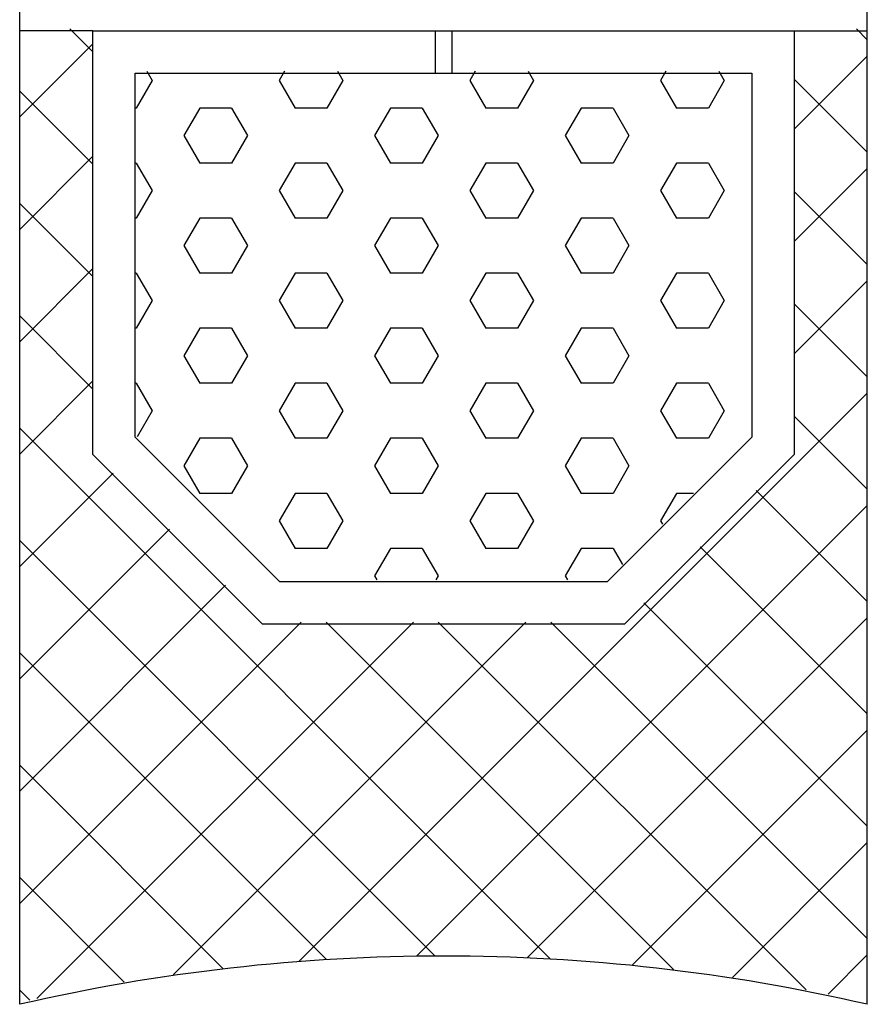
# Model space of a CAD drawing. Extents: x 0 to 532, y -51 to 380.
# Tile 4 of 52: x 46 to 57, y 76 to 88. Entities that reach past the tile are written whole.
import ezdxf

# ---------------------------------------------------------------- set-up
doc = ezdxf.new("R2010")
doc.units = 0
doc.header["$MEASUREMENT"] = 0
doc.layers.get('0').update_dxf_attribs({"linetype": 'CONTINUOUS'})
doc.layers.add('SCHRAFFUR', color=8, linetype='CONTINUOUS')
doc.layers.add('U025', color=2, linetype='CONTINUOUS')

# ---------------------------------------------------------------- blocks, each defined once
blk = doc.blocks.new('*X')
at = {"color": 0}
for p, q in [((47.091, 87.633), (47.363, 87.362)), ((56.372, 87.633), (56.5, 87.505)), ((47.363, 87.457), (46.5, 86.594)), ((56.5, 87.313), (55.637, 86.45)), ((48.062, 87.025), (47.875, 86.7)), ((48, 87.133), (48.062, 87.025)), ((49.562, 87.025), (49.75, 86.7)), ((49.625, 87.133), (49.562, 87.025)), ((50.312, 87.025), (50.125, 86.7)), ((50.25, 87.133), (50.312, 87.025)), ((51.812, 87.025), (52, 86.7)), ((51.875, 87.133), (51.812, 87.025)), ((52.562, 87.025), (52.375, 86.7)), ((52.5, 87.133), (52.562, 87.025)), ((54.062, 87.025), (54.25, 86.7)), ((54.125, 87.133), (54.062, 87.025)), ((54.812, 87.025), (54.625, 86.7)), ((54.75, 87.133), (54.812, 87.025)), ((55.637, 87.042), (56.5, 86.179)), ((46.5, 86.899), (47.363, 86.036)), ((47.875, 86.7), (47.863, 86.7)), ((48.625, 86.7), (48.437, 86.375)), ((49, 86.7), (48.625, 86.7)), ((49, 86.7), (49.187, 86.375)), ((50.125, 86.7), (49.75, 86.7)), ((50.875, 86.7), (50.687, 86.375)), ((51.25, 86.7), (50.875, 86.7)), ((51.25, 86.7), (51.437, 86.375)), ((52.375, 86.7), (52, 86.7)), ((53.125, 86.7), (52.937, 86.375)), ((53.5, 86.7), (53.125, 86.7)), ((53.5, 86.7), (53.687, 86.375)), ((54.625, 86.7), (54.25, 86.7)), ((48.437, 86.375), (48.625, 86.05)), ((49.187, 86.375), (49, 86.05)), ((50.687, 86.375), (50.875, 86.05)), ((51.437, 86.375), (51.25, 86.05)), ((52.937, 86.375), (53.125, 86.05)), ((53.687, 86.375), (53.5, 86.05)), ((47.363, 86.131), (46.5, 85.268)), ((47.875, 86.05), (47.863, 86.05)), ((47.875, 86.05), (48.062, 85.726)), ((49, 86.05), (48.625, 86.05)), ((49.75, 86.05), (49.562, 85.726)), ((50.125, 86.05), (49.75, 86.05)), ((50.125, 86.05), (50.312, 85.726)), ((51.25, 86.05), (50.875, 86.05)), ((52, 86.05), (51.812, 85.726)), ((52.375, 86.05), (52, 86.05)), ((52.375, 86.05), (52.562, 85.726)), ((53.5, 86.05), (53.125, 86.05)), ((54.25, 86.05), (54.062, 85.726)), ((54.625, 86.05), (54.25, 86.05)), ((54.625, 86.05), (54.812, 85.726)), ((56.5, 85.987), (55.637, 85.124)), ((48.062, 85.726), (47.875, 85.401)), ((49.562, 85.726), (49.75, 85.401)), ((50.312, 85.726), (50.125, 85.401)), ((51.812, 85.726), (52, 85.401)), ((52.562, 85.726), (52.375, 85.401)), ((54.062, 85.726), (54.25, 85.401)), ((54.812, 85.726), (54.625, 85.401)), ((55.637, 85.716), (56.5, 84.854)), ((46.5, 85.573), (47.363, 84.71)), ((47.875, 85.401), (47.863, 85.401)), ((48.625, 85.401), (48.437, 85.076)), ((49, 85.401), (48.625, 85.401)), ((49, 85.401), (49.187, 85.076)), ((50.125, 85.401), (49.75, 85.401)), ((50.875, 85.401), (50.687, 85.076)), ((51.25, 85.401), (50.875, 85.401)), ((51.25, 85.401), (51.437, 85.076)), ((52.375, 85.401), (52, 85.401)), ((53.125, 85.401), (52.937, 85.076)), ((53.5, 85.401), (53.125, 85.401)), ((53.5, 85.401), (53.687, 85.076)), ((54.625, 85.401), (54.25, 85.401)), ((48.437, 85.076), (48.625, 84.751)), ((49.187, 85.076), (49, 84.751)), ((50.687, 85.076), (50.875, 84.751)), ((51.437, 85.076), (51.25, 84.751)), ((52.937, 85.076), (53.125, 84.751)), ((53.687, 85.076), (53.5, 84.751)), ((47.363, 84.805), (46.5, 83.942)), ((47.875, 84.751), (47.863, 84.751)), ((47.875, 84.751), (48.062, 84.427)), ((49, 84.751), (48.625, 84.751)), ((49.75, 84.751), (49.562, 84.427)), ((50.125, 84.751), (49.75, 84.751)), ((50.125, 84.751), (50.312, 84.427)), ((51.25, 84.751), (50.875, 84.751)), ((52, 84.751), (51.812, 84.427)), ((52.375, 84.751), (52, 84.751)), ((52.375, 84.751), (52.562, 84.427)), ((53.5, 84.751), (53.125, 84.751)), ((54.25, 84.751), (54.062, 84.427)), ((54.625, 84.751), (54.25, 84.751)), ((54.625, 84.751), (54.812, 84.427)), ((56.5, 84.661), (55.637, 83.799)), ((48.062, 84.427), (47.875, 84.102)), ((49.562, 84.427), (49.75, 84.102)), ((50.312, 84.427), (50.125, 84.102)), ((51.812, 84.427), (52, 84.102)), ((52.562, 84.427), (52.375, 84.102)), ((54.062, 84.427), (54.25, 84.102)), ((54.812, 84.427), (54.625, 84.102)), ((55.637, 84.391), (56.5, 83.528)), ((46.5, 84.247), (47.363, 83.384)), ((47.875, 84.102), (47.863, 84.102)), ((48.625, 84.102), (48.437, 83.777)), ((49, 84.102), (48.625, 84.102)), ((49, 84.102), (49.187, 83.777)), ((50.125, 84.102), (49.75, 84.102)), ((50.875, 84.102), (50.687, 83.777)), ((51.25, 84.102), (50.875, 84.102)), ((51.25, 84.102), (51.437, 83.777)), ((52.375, 84.102), (52, 84.102)), ((53.125, 84.102), (52.937, 83.777)), ((53.5, 84.102), (53.125, 84.102)), ((53.5, 84.102), (53.687, 83.777)), ((54.625, 84.102), (54.25, 84.102)), ((48.437, 83.777), (48.625, 83.452)), ((49.187, 83.777), (49, 83.452)), ((50.687, 83.777), (50.875, 83.452)), ((51.437, 83.777), (51.25, 83.452)), ((52.937, 83.777), (53.125, 83.452)), ((53.687, 83.777), (53.5, 83.452)), ((47.363, 83.479), (46.5, 82.616)), ((47.875, 83.452), (47.863, 83.452)), ((47.875, 83.452), (48.062, 83.128)), ((49, 83.452), (48.625, 83.452)), ((49.75, 83.452), (49.562, 83.128)), ((50.125, 83.452), (49.75, 83.452)), ((50.125, 83.452), (50.312, 83.128)), ((51.25, 83.452), (50.875, 83.452)), ((52, 83.452), (51.812, 83.128)), ((52.375, 83.452), (52, 83.452)), ((52.375, 83.452), (52.562, 83.128)), ((53.5, 83.452), (53.125, 83.452)), ((54.25, 83.452), (54.062, 83.128)), ((54.625, 83.452), (54.25, 83.452)), ((54.625, 83.452), (54.812, 83.128)), ((56.5, 83.336), (49.794, 76.63)), ((48.062, 83.128), (47.884, 82.819)), ((49.562, 83.128), (49.75, 82.803)), ((50.312, 83.128), (50.125, 82.803)), ((51.812, 83.128), (52, 82.803)), ((52.562, 83.128), (52.375, 82.803)), ((54.062, 83.128), (54.25, 82.803)), ((54.812, 83.128), (54.625, 82.803)), ((55.637, 83.065), (56.5, 82.202)), ((46.5, 82.921), (52.763, 76.658)), ((48.625, 82.803), (48.437, 82.478)), ((49, 82.803), (48.625, 82.803)), ((49, 82.803), (49.187, 82.478)), ((50.125, 82.803), (49.75, 82.803)), ((50.875, 82.803), (50.687, 82.478)), ((51.25, 82.803), (50.875, 82.803)), ((51.25, 82.803), (51.437, 82.478)), ((52.375, 82.803), (52, 82.803)), ((53.125, 82.803), (52.937, 82.478)), ((53.5, 82.803), (53.125, 82.803)), ((53.5, 82.803), (53.687, 82.478)), ((54.625, 82.803), (54.25, 82.803)), ((47.603, 82.393), (46.5, 81.291)), ((48.437, 82.478), (48.625, 82.153)), ((49.187, 82.478), (49, 82.153)), ((50.687, 82.478), (50.875, 82.153)), ((51.437, 82.478), (51.25, 82.153)), ((52.937, 82.478), (53.125, 82.153)), ((53.687, 82.478), (53.5, 82.153)), ((49, 82.153), (48.625, 82.153)), ((49.75, 82.153), (49.562, 81.829)), ((50.125, 82.153), (49.75, 82.153)), ((50.125, 82.153), (50.312, 81.829)), ((51.25, 82.153), (50.875, 82.153)), ((52, 82.153), (51.812, 81.829)), ((52.375, 82.153), (52, 82.153)), ((52.375, 82.153), (52.562, 81.829)), ((53.5, 82.153), (53.125, 82.153)), ((54.25, 82.153), (54.062, 81.829)), ((54.45, 82.153), (54.25, 82.153)), ((55.19, 82.186), (56.5, 80.876)), ((56.5, 82.01), (51.181, 76.69)), ((49.562, 81.829), (49.75, 81.504)), ((50.312, 81.829), (50.125, 81.504)), ((51.812, 81.829), (52, 81.504)), ((52.562, 81.829), (52.375, 81.504)), ((54.062, 81.829), (54.085, 81.789)), ((48.266, 81.731), (46.5, 79.965)), ((46.5, 81.595), (51.403, 76.692)), ((50.125, 81.504), (49.75, 81.504)), ((50.875, 81.504), (50.687, 81.179)), ((51.25, 81.504), (50.875, 81.504)), ((51.25, 81.504), (51.437, 81.179)), ((52.375, 81.504), (52, 81.504)), ((53.125, 81.504), (52.937, 81.179)), ((53.5, 81.504), (53.125, 81.504)), ((53.5, 81.504), (53.61, 81.313)), ((54.527, 81.523), (56.5, 79.55)), ((50.687, 81.179), (50.714, 81.133)), ((51.437, 81.179), (51.411, 81.133)), ((52.937, 81.179), (52.964, 81.133)), ((48.929, 81.068), (46.5, 78.639)), ((53.864, 80.86), (56.5, 78.225)), ((49.82, 80.633), (46.5, 77.313)), ((51.146, 80.633), (46.704, 76.192)), ((52.472, 80.633), (48.311, 76.472)), ((50.114, 80.633), (54.214, 76.533)), ((51.439, 80.633), (55.778, 76.295)), ((56.5, 80.684), (52.488, 76.672)), ((52.765, 80.633), (56.5, 76.899)), ((46.5, 80.27), (50.118, 76.651)), ((56.5, 79.358), (53.727, 76.585)), ((46.5, 78.944), (48.898, 76.546)), ((56.5, 78.032), (54.909, 76.441)), ((46.5, 77.618), (47.733, 76.385)), ((56.5, 76.706), (56.038, 76.244)), ((46.5, 76.292), (46.619, 76.173))]:
    blk.add_line(p, q, dxfattribs=at)

msp = doc.modelspace()

# ---------------------------------------------------------------- linework, layer by layer
at = {"layer": 'U025'}
for p, q in [((47.36283, 87.60957), (46.5, 87.60957)), ((51.4, 87.60957), (51.4, 87.10957)), ((51.6, 87.60957), (51.6, 87.10957)), ((55.63717, 87.60957), (56.5, 87.60957))]:
    msp.add_line(p, q, dxfattribs=at)
for points in [[(46.5, 76.12354), (46.5, 297.04493), (46.5, 297.66388)], [(56.5, 76.12354), (56.5, 297.04493), (56.5, 297.66388)]]:
    msp.add_lwpolyline(points, dxfattribs=at)
for points in [[(47.36283, 87.60957), (55.63717, 87.60957), (55.63717, 82.60957), (53.63717, 80.60957), (49.36283, 80.60957), (47.36283, 82.60957)], [(47.86283, 87.10957), (55.13717, 87.10957), (55.13717, 82.81668), (53.43006, 81.10957), (49.56994, 81.10957), (47.86283, 82.81668)]]:
    msp.add_lwpolyline(points, close=True, dxfattribs=at)
msp.add_arc((51.5, 54.44231), 22.25031, 77.01382, 102.98618, dxfattribs=at)

# ---------------------------------------------------------------- block references
at = {"layer": 'SCHRAFFUR', "linetype": 'CONTINUOUS'}
msp.add_blockref('*X', (0, 0), dxfattribs=at)
msp.add_blockref('*X', (0, 0), dxfattribs=at)
msp.add_blockref('*X', (0, 0), dxfattribs=at)
msp.add_blockref('*X', (0, 0), dxfattribs=at)
msp.add_blockref('*X', (0, 0), dxfattribs=at)
msp.add_blockref('*X', (0, 0), dxfattribs=at)
msp.add_blockref('*X', (0, 0), dxfattribs=at)
msp.add_blockref('*X', (0, 0), dxfattribs=at)
msp.add_blockref('*X', (0, 0), dxfattribs=at)
msp.add_blockref('*X', (0, 0), dxfattribs=at)
msp.add_blockref('*X', (0, 0), dxfattribs=at)
msp.add_blockref('*X', (0, 0), dxfattribs=at)
msp.add_blockref('*X', (0, 0), dxfattribs=at)
msp.add_blockref('*X', (0, 0), dxfattribs=at)
msp.add_blockref('*X', (0, 0), dxfattribs=at)
msp.add_blockref('*X', (0, 0), dxfattribs=at)
msp.add_blockref('*X', (0, 0), dxfattribs=at)
msp.add_blockref('*X', (0, 0), dxfattribs=at)
msp.add_blockref('*X', (0, 0), dxfattribs=at)
msp.add_blockref('*X', (0, 0), dxfattribs=at)
msp.add_blockref('*X', (0, 0), dxfattribs=at)
msp.add_blockref('*X', (0, 0), dxfattribs=at)
msp.add_blockref('*X', (0, 0), dxfattribs=at)
msp.add_blockref('*X', (0, 0), dxfattribs=at)
msp.add_blockref('*X', (0, 0), dxfattribs=at)
msp.add_blockref('*X', (0, 0), dxfattribs=at)

doc.saveas('drawing.dxf')
